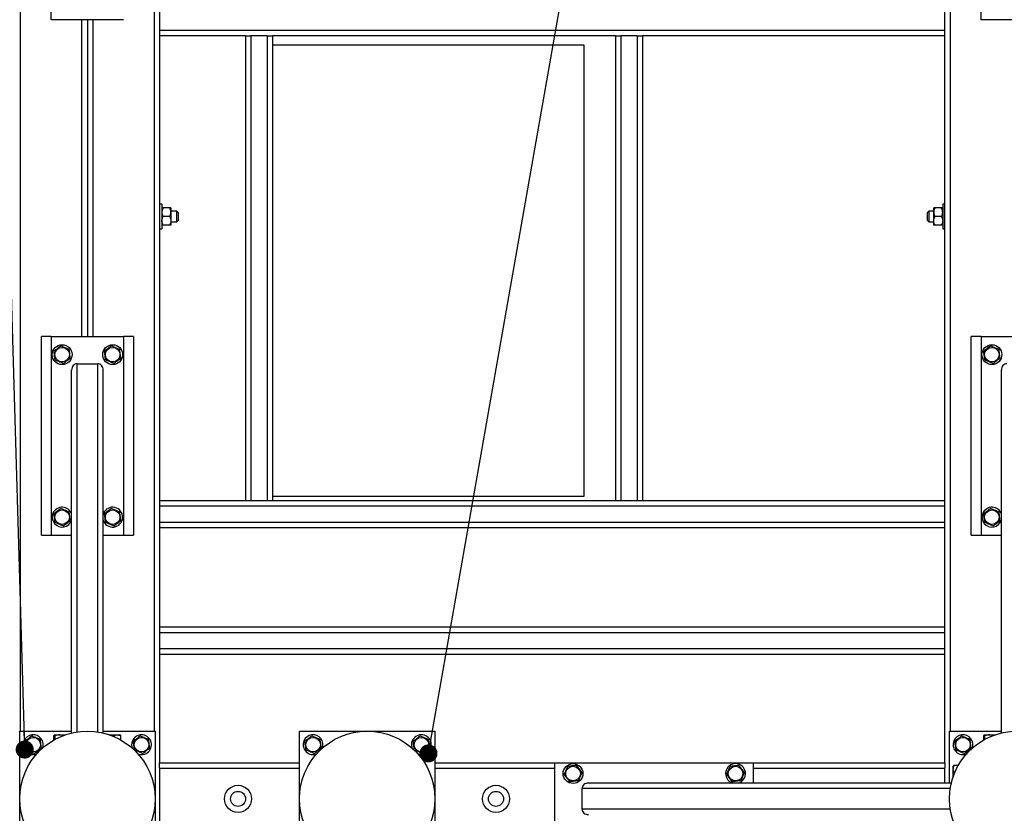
# Model space of a CAD drawing. Header units: millimetres. Extents: x 5 to 589, y 5 to 415.
# Tile 26 of 106: x 86 to 140, y 326 to 369. Entities that reach past the tile are written whole.
import ezdxf

# ---------------------------------------------------------------- set-up
doc = ezdxf.new("R2010")
doc.units = ezdxf.units.MM
doc.layers.add('NOTES', color=6, linetype='Continuous')
doc.layers.add('TRAIT-FORT', color=4, linetype='Continuous', lineweight=25)
doc.dimstyles.new('SLDDIMSTYLE3', dxfattribs={"dimtxt": 0.18, "dimasz": 1, "dimexe": 0, "dimexo": 0.0625, "dimgap": 0, "dimtad": 0, "dimtih": 1, "dimtoh": 1, "dimdec": 0, "dimrnd": 1e-09, "dimzin": 0, "dimdsep": 46, "dimtxsty": 'Standard', "dimblk1": 'DOT', "dimblk2": 'DOT', "dimsah": 1, "dimcen": 0.09, "dimadec": 0, "dimazin": 0, "dimtfac": 1, "dimtdec": 0, "dimtofl": 0, "dimtmove": 0, "dimatfit": 3, "dimldrblk": 'DOT', "dimfxl": 1, "dimfrac": 2, "dimtolj": 1, "dimtzin": 0, "dimarcsym": 0})

# ---------------------------------------------------------------- blocks, each defined once
blk = doc.blocks.new('_DOT')
at = {"color": 0, "linetype": 'ByBlock', "lineweight": -2}
blk.add_line((-0.5, 0), (-1, 0), dxfattribs=at)
at = {"color": 0, "linetype": 'ByBlock', "const_width": 0.5}
blk.add_lwpolyline([(-0.25, 0, 1), (0.25, 0, 1)], format="xyb", close=True, dxfattribs=at)

msp = doc.modelspace()

# ---------------------------------------------------------------- linework, layer by layer
at = {"layer": 'TRAIT-FORT', "color": 4, "linetype": 'Continuous', "lineweight": 25}
for p, q in [((93.52027, 393.05196), (93.52027, 328.30196)), ((137.02027, 328.30196), (137.02027, 393.05196)), ((85.82027, 330.05196), (85.82027, 391.30196)), ((93.22027, 391.30196), (93.22027, 330.05196)), ((137.32027, 330.05196), (137.32027, 391.30196)), ((87.52027, 369.45196), (87.52027, 380.45196)), ((139.02027, 369.45196), (139.02027, 380.45196)), ((91.52027, 369.45196), (87.52027, 369.45196)), ((89.22027, 351.90196), (89.22027, 369.45196)), ((89.52027, 369.45196), (89.52027, 351.90196)), ((89.82027, 369.45196), (89.82027, 351.90196)), ((143.02027, 369.45196), (139.02027, 369.45196)), ((137.02027, 368.85196), (93.52027, 368.85196)), ((98.27027, 368.55196), (93.52027, 368.55196)), ((98.27027, 368.55196), (98.27027, 342.80196)), ((98.27027, 368.55196), (98.57027, 368.55196)), ((98.57027, 368.55196), (98.57027, 342.80196)), ((99.47027, 368.55196), (98.57027, 368.55196)), ((99.47027, 368.55196), (99.47027, 342.80196)), ((99.47027, 368.55196), (99.77027, 368.55196)), ((118.77027, 368.55196), (99.77027, 368.55196)), ((99.77027, 368.55196), (99.77027, 342.80196)), ((118.77027, 368.55196), (118.77027, 342.80196)), ((118.77027, 368.55196), (119.07027, 368.55196)), ((119.07027, 368.55196), (119.07027, 342.80196)), ((119.97027, 368.55196), (119.07027, 368.55196)), ((119.97027, 368.55196), (119.97027, 342.80196)), ((119.97027, 368.55196), (120.27027, 368.55196)), ((137.02027, 368.55196), (120.27027, 368.55196)), ((120.27027, 368.55196), (120.27027, 342.80196)), ((99.77027, 368.05196), (117.02027, 368.05196)), ((117.02027, 368.05196), (117.02027, 343.05196)), ((93.64527, 359.22696), (93.52027, 359.22696)), ((93.64527, 359.22696), (93.64527, 358.48755)), ((94.07178, 359.02696), (93.71875, 359.02696)), ((94.14527, 359.02696), (94.14527, 358.78946)), ((136.39527, 358.78946), (136.39527, 359.02696)), ((136.82178, 359.02696), (136.46875, 359.02696)), ((137.02027, 359.22696), (136.89527, 359.22696)), ((136.89527, 359.22696), (136.89527, 358.48755)), ((93.64527, 358.48755), (93.64527, 357.87696)), ((94.07178, 358.55196), (93.71875, 358.55196)), ((94.47027, 358.85196), (94.14527, 358.85196)), ((94.14527, 358.78946), (94.14527, 358.31446)), ((94.14527, 358.31446), (94.14527, 358.07696)), ((94.54527, 358.77696), (94.47027, 358.85196)), ((94.47027, 358.55196), (94.47027, 358.85196)), ((94.47027, 358.25196), (94.47027, 358.55196)), ((94.47027, 358.25196), (94.54527, 358.32696)), ((94.54527, 358.77696), (94.54527, 358.55196)), ((94.54527, 358.55196), (94.54527, 358.32696)), ((136.12027, 358.85196), (136.04527, 358.77696)), ((136.04527, 358.55196), (136.04527, 358.77696)), ((136.04527, 358.32696), (136.04527, 358.55196)), ((136.04527, 358.32696), (136.12027, 358.25196)), ((136.39527, 358.85196), (136.12027, 358.85196)), ((136.12027, 358.85196), (136.12027, 358.55196)), ((136.12027, 358.55196), (136.12027, 358.25196)), ((136.39527, 358.31446), (136.39527, 358.78946)), ((136.39527, 358.07696), (136.39527, 358.31446)), ((136.82178, 358.55196), (136.46875, 358.55196)), ((136.89527, 358.48755), (136.89527, 357.87696)), ((93.52027, 357.87696), (93.64527, 357.87696)), ((94.07178, 358.07696), (93.71875, 358.07696)), ((94.14527, 358.25196), (94.47027, 358.25196)), ((136.12027, 358.25196), (136.39527, 358.25196)), ((136.82178, 358.07696), (136.46875, 358.07696)), ((136.89527, 357.87696), (137.02027, 357.87696)), ((87.52027, 351.90196), (86.97027, 351.90196)), ((86.97027, 340.90196), (86.97027, 351.90196)), ((87.52027, 351.90196), (87.52027, 340.90196)), ((87.52027, 351.90196), (91.52027, 351.90196)), ((92.07027, 351.90196), (91.52027, 351.90196)), ((91.52027, 351.90196), (91.52027, 340.90196)), ((92.07027, 351.90196), (92.07027, 340.90196)), ((139.02027, 351.90196), (138.47027, 351.90196)), ((138.47027, 340.90196), (138.47027, 351.90196)), ((139.02027, 351.90196), (139.02027, 340.90196)), ((139.02027, 351.90196), (143.02027, 351.90196)), ((88.94527, 350.40196), (90.09527, 350.40196)), ((88.94527, 330.00761), (88.94527, 350.40196)), ((90.09527, 330.00761), (90.09527, 350.40196)), ((88.64527, 329.94845), (88.64527, 350.04637)), ((90.39527, 329.94845), (90.39527, 350.04637)), ((140.14527, 329.94845), (140.14527, 350.04637)), ((117.02027, 343.05196), (99.77027, 343.05196)), ((98.27027, 342.80196), (93.52027, 342.80196)), ((137.02027, 342.50196), (93.52027, 342.50196)), ((98.57027, 342.80196), (98.27027, 342.80196)), ((99.47027, 342.80196), (98.57027, 342.80196)), ((99.77027, 342.80196), (99.47027, 342.80196)), ((118.77027, 342.80196), (99.77027, 342.80196)), ((119.07027, 342.80196), (118.77027, 342.80196)), ((119.97027, 342.80196), (119.07027, 342.80196)), ((120.27027, 342.80196), (119.97027, 342.80196)), ((137.02027, 342.80196), (120.27027, 342.80196)), ((90.41222, 342.11264), (90.39527, 342.0659)), ((137.02027, 341.60196), (93.52027, 341.60196)), ((86.97027, 340.90196), (87.52027, 340.90196)), ((87.52027, 340.90196), (88.64527, 340.90196)), ((90.39527, 340.90196), (91.52027, 340.90196)), ((91.52027, 340.90196), (92.07027, 340.90196)), ((137.02027, 341.30196), (93.52027, 341.30196)), ((138.47027, 340.90196), (139.02027, 340.90196)), ((139.02027, 340.90196), (140.14527, 340.90196)), ((137.02027, 335.80196), (93.52027, 335.80196)), ((137.02027, 335.50196), (93.52027, 335.50196)), ((137.02027, 334.60196), (93.52027, 334.60196)), ((137.02027, 334.30196), (93.52027, 334.30196)), ((85.77027, 322.55196), (85.77027, 330.05196)), ((85.77027, 330.05196), (88.64527, 330.05196)), ((90.39527, 330.05196), (93.27027, 330.05196)), ((93.27027, 330.05196), (93.27027, 322.55196)), ((101.27027, 322.55196), (101.27027, 330.05196)), ((101.27027, 330.05196), (108.77027, 330.05196)), ((108.77027, 330.05196), (108.77027, 322.55196)), ((137.27027, 327.17696), (137.27027, 330.05196)), ((137.27027, 330.05196), (140.14527, 330.05196)), ((87.66822, 329.5627), (87.66822, 329.80173)), ((87.71652, 329.85196), (87.69199, 329.8378)), ((87.71652, 329.85196), (88.31196, 329.85196)), ((87.72882, 329.59638), (87.72882, 329.80173)), ((90.72857, 329.85196), (91.32402, 329.85196)), ((90.98087, 329.75582), (90.98087, 329.80173)), ((91.34854, 329.8378), (91.32402, 329.85196)), ((91.37231, 329.5627), (91.37231, 329.80173)), ((139.16822, 329.5627), (139.16822, 329.80173)), ((139.21652, 329.85196), (139.19199, 329.8378)), ((139.21652, 329.85196), (139.81196, 329.85196)), ((139.22882, 329.59638), (139.22882, 329.80173)), ((93.52027, 328.30196), (101.27027, 328.30196)), ((93.52027, 328.00196), (93.52027, 328.30196)), ((93.52027, 328.00196), (93.52027, 324.60196)), ((93.52027, 328.00196), (101.27027, 328.00196)), ((108.77027, 328.30196), (115.42027, 328.30196)), ((108.77027, 328.00196), (115.42027, 328.00196)), ((115.42027, 324.30196), (115.42027, 328.30196)), ((115.42027, 328.30196), (126.42027, 328.30196)), ((126.42027, 327.17696), (126.42027, 328.30196)), ((126.42027, 328.30196), (137.02027, 328.30196)), ((126.42027, 328.00196), (137.02027, 328.00196)), ((137.02027, 328.30196), (137.02027, 328.00196)), ((137.02027, 327.17696), (137.02027, 328.00196)), ((137.48443, 328.13024), (137.47027, 328.10571)), ((137.47027, 327.51026), (137.47027, 328.10571)), ((137.75953, 328.15401), (137.52049, 328.15401)), ((137.56641, 327.76256), (137.52049, 327.76256)), ((116.92027, 325.72696), (116.92027, 326.87696)), ((137.31461, 326.87696), (116.92027, 326.87696)), ((137.37378, 327.17696), (117.27586, 327.17696)), ((125.20959, 327.19391), (125.25633, 327.17696)), ((137.31461, 325.72696), (116.92027, 325.72696))]:
    msp.add_line(p, q, dxfattribs=at)
for centre, radius in [((88.12027, 350.90196), 0.55), ((88.12027, 350.90196), 0.40375), ((90.92027, 350.90196), 0.55), ((90.92027, 350.90196), 0.40375), ((139.62027, 350.90196), 0.55), ((139.62027, 350.90196), 0.40375), ((88.12027, 341.90196), 0.40375), ((90.92027, 341.90196), 0.40375), ((139.62027, 341.90196), 0.40375), ((89.52027, 326.30196), 3.75), ((105.02027, 326.30196), 3.75), ((141.02027, 326.30196), 3.75), ((86.52027, 329.30196), 0.40375), ((92.52027, 329.30196), 0.40375), ((102.02027, 329.30196), 0.40375), ((108.02027, 329.30196), 0.40375), ((138.02027, 329.30196), 0.40375), ((116.42027, 327.70196), 0.55), ((116.42027, 327.70196), 0.40375), ((125.42027, 327.70196), 0.40375), ((97.86507, 326.30108), 0.75), ((97.86507, 326.30108), 0.41669), ((112.15206, 326.30108), 0.75), ((112.15206, 326.30108), 0.41669)]:
    msp.add_circle(centre, radius, dxfattribs=at)
for centre, start, end in [((88.12027, 341.90196), 157.477326, 342.658557), ((88.12027, 341.90196), 17.341443, 157.477326), ((90.92027, 341.90196), 197.341443, 157.477326), ((139.62027, 341.90196), 157.477326, 342.658557), ((139.62027, 341.90196), 17.341443, 157.477326), ((86.52027, 329.30196), 157.477326, 292.09162), ((86.52027, 329.30196), 337.120363, 157.477326), ((92.52027, 329.30196), 157.477326, 203.864103), ((92.52027, 329.30196), 246.301904, 157.477326), ((102.02027, 329.30196), 157.477326, 292.054067), ((102.02027, 329.30196), 337.200388, 157.477326), ((108.02027, 329.30196), 157.477326, 203.870991), ((108.02027, 329.30196), 246.333147, 157.477326), ((138.02027, 329.30196), 157.477326, 294.001113), ((138.02027, 329.30196), 336.496996, 157.477326), ((125.42027, 327.70196), 287.341443, 247.477326)]:
    msp.add_arc(centre, 0.55, start, end, dxfattribs=at)
for centre, major_axis, start_param, end_param in [((88.94527, 350.04637), (0, 0.35559), 0, 1.57079633), ((90.09527, 350.04637), (0, 0.35559), 4.71238898, 6.28318531), ((140.44527, 350.04637), (0, 0.35559), 0, 1.57079633), ((117.27586, 326.87696), (-0.35559, 0), 4.71238898, 6.28318531), ((117.27586, 325.72696), (-0.35559, 0), 0, 1.57079633)]:
    msp.add_ellipse(centre, major_axis=major_axis, ratio=0.84366149, start_param=start_param, end_param=end_param, dxfattribs=at)
for points, knots in [([(93.71875, 359.02696), (93.70986, 359.01088), (93.69205, 358.97863), (93.67036, 358.92778), (93.65409, 358.87462), (93.64624, 358.82798), (93.64552, 358.79941), (93.64527, 358.78946)], [0, 0, 0, 0, 0.21551689, 0.43222603, 0.65445729, 0.87968778, 1, 1, 1, 1]), ([(93.71875, 359.02696), (93.71109, 359.02696), (93.69574, 359.02696), (93.67753, 359.02696), (93.66333, 359.02696), (93.65325, 359.02696), (93.64655, 359.02696), (93.64569, 359.02696), (93.64527, 359.02696)], [0, 0, 0, 0, 0.18482945, 0.3703669, 0.5252225, 0.68091173, 0.83977606, 1, 1, 1, 1]), ([(94.14527, 358.78946), (94.14422, 358.81011), (94.1421, 358.85185), (94.12572, 358.91259), (94.10234, 358.97133), (94.082, 359.00836), (94.07178, 359.02696)], [0, 0, 0, 0, 0.24957627, 0.50436073, 0.75104521, 1, 1, 1, 1]), ([(94.14527, 359.02696), (94.14487, 359.02696), (94.14407, 359.02696), (94.13764, 359.02696), (94.1276, 359.02696), (94.11321, 359.02696), (94.09482, 359.02696), (94.07947, 359.02696), (94.07178, 359.02696)], [0, 0, 0, 0, 0.15439072, 0.31007787, 0.46935595, 0.62963384, 0.81441215, 1, 1, 1, 1]), ([(136.46875, 359.02696), (136.45986, 359.01088), (136.44205, 358.97863), (136.42036, 358.92778), (136.40409, 358.87462), (136.39624, 358.82798), (136.39552, 358.79941), (136.39527, 358.78946)], [0, 0, 0, 0, 0.21551689, 0.43222603, 0.65445729, 0.87968778, 1, 1, 1, 1]), ([(136.46875, 359.02696), (136.46109, 359.02696), (136.44574, 359.02696), (136.42753, 359.02696), (136.41333, 359.02696), (136.40325, 359.02696), (136.39655, 359.02696), (136.39569, 359.02696), (136.39527, 359.02696)], [0, 0, 0, 0, 0.18482945, 0.3703669, 0.5252225, 0.68091173, 0.83977606, 1, 1, 1, 1]), ([(136.89527, 358.78946), (136.89422, 358.81011), (136.8921, 358.85185), (136.87572, 358.91259), (136.85234, 358.97133), (136.832, 359.00836), (136.82178, 359.02696)], [0, 0, 0, 0, 0.24957627, 0.50436073, 0.75104521, 1, 1, 1, 1]), ([(136.89527, 359.02696), (136.89487, 359.02696), (136.89407, 359.02696), (136.88764, 359.02696), (136.8776, 359.02696), (136.86321, 359.02696), (136.84482, 359.02696), (136.82947, 359.02696), (136.82178, 359.02696)], [0, 0, 0, 0, 0.15439072, 0.31007787, 0.46935595, 0.62963384, 0.81441215, 1, 1, 1, 1]), ([(93.64527, 358.78946), (93.64631, 358.76881), (93.64843, 358.72707), (93.66481, 358.66633), (93.68819, 358.60759), (93.70853, 358.57056), (93.71875, 358.55196)], [0, 0, 0, 0, 0.24957627, 0.50436073, 0.75104521, 1, 1, 1, 1]), ([(93.64527, 358.31446), (93.64631, 358.33511), (93.64843, 358.37685), (93.66481, 358.43759), (93.68819, 358.49633), (93.70853, 358.53336), (93.71875, 358.55196)], [0, 0, 0, 0, 0.24957627, 0.50436073, 0.75104521, 1, 1, 1, 1]), ([(93.71875, 358.07696), (93.70986, 358.09304), (93.69205, 358.12529), (93.67036, 358.17614), (93.65409, 358.2293), (93.64624, 358.27594), (93.64552, 358.30451), (93.64527, 358.31446)], [0, 0, 0, 0, 0.21551689, 0.43222603, 0.65445729, 0.87968778, 1, 1, 1, 1]), ([(94.07178, 358.55196), (94.08067, 358.56804), (94.09848, 358.60029), (94.12018, 358.65114), (94.13644, 358.7043), (94.14429, 358.75094), (94.14501, 358.77951), (94.14527, 358.78946)], [0, 0, 0, 0, 0.21551689, 0.43222603, 0.65445729, 0.87968778, 1, 1, 1, 1]), ([(94.07178, 358.55196), (94.08067, 358.53588), (94.09848, 358.50363), (94.12018, 358.45278), (94.13644, 358.39962), (94.14429, 358.35298), (94.14501, 358.32441), (94.14527, 358.31446)], [0, 0, 0, 0, 0.21551689, 0.43222603, 0.65445729, 0.87968778, 1, 1, 1, 1]), ([(94.14527, 358.31446), (94.14422, 358.29381), (94.1421, 358.25207), (94.12572, 358.19133), (94.10234, 358.13259), (94.082, 358.09556), (94.07178, 358.07696)], [0, 0, 0, 0, 0.24957627, 0.50436073, 0.75104521, 1, 1, 1, 1]), ([(136.39527, 358.78946), (136.39631, 358.76881), (136.39843, 358.72707), (136.41481, 358.66633), (136.43819, 358.60759), (136.45853, 358.57056), (136.46875, 358.55196)], [0, 0, 0, 0, 0.24957627, 0.50436073, 0.75104521, 1, 1, 1, 1]), ([(136.39527, 358.31446), (136.39631, 358.33511), (136.39843, 358.37685), (136.41481, 358.43759), (136.43819, 358.49633), (136.45853, 358.53336), (136.46875, 358.55196)], [0, 0, 0, 0, 0.24957627, 0.50436073, 0.75104521, 1, 1, 1, 1]), ([(136.46875, 358.07696), (136.45986, 358.09304), (136.44205, 358.12529), (136.42036, 358.17614), (136.40409, 358.2293), (136.39624, 358.27594), (136.39552, 358.30451), (136.39527, 358.31446)], [0, 0, 0, 0, 0.21551689, 0.43222603, 0.65445729, 0.87968778, 1, 1, 1, 1]), ([(136.82178, 358.55196), (136.83067, 358.56804), (136.84848, 358.60029), (136.87018, 358.65114), (136.88644, 358.7043), (136.89429, 358.75094), (136.89501, 358.77951), (136.89527, 358.78946)], [0, 0, 0, 0, 0.21551689, 0.43222603, 0.65445729, 0.87968778, 1, 1, 1, 1]), ([(136.82178, 358.55196), (136.83067, 358.53588), (136.84848, 358.50363), (136.87018, 358.45278), (136.88644, 358.39962), (136.89429, 358.35298), (136.89501, 358.32441), (136.89527, 358.31446)], [0, 0, 0, 0, 0.21551689, 0.43222603, 0.65445729, 0.87968778, 1, 1, 1, 1]), ([(136.89527, 358.31446), (136.89422, 358.29381), (136.8921, 358.25207), (136.87572, 358.19133), (136.85234, 358.13259), (136.832, 358.09556), (136.82178, 358.07696)], [0, 0, 0, 0, 0.24957627, 0.50436073, 0.75104521, 1, 1, 1, 1]), ([(93.71875, 358.07696), (93.71109, 358.07696), (93.69574, 358.07696), (93.67753, 358.07696), (93.66333, 358.07696), (93.65325, 358.07696), (93.64655, 358.07696), (93.64569, 358.07696), (93.64527, 358.07696)], [0, 0, 0, 0, 0.18482945, 0.3703669, 0.5252225, 0.68091173, 0.83977606, 1, 1, 1, 1]), ([(94.14527, 358.07696), (94.14487, 358.07696), (94.14407, 358.07696), (94.13764, 358.07696), (94.1276, 358.07696), (94.11321, 358.07696), (94.09482, 358.07696), (94.07947, 358.07696), (94.07178, 358.07696)], [0, 0, 0, 0, 0.15439072, 0.31007787, 0.46935595, 0.62963384, 0.81441215, 1, 1, 1, 1]), ([(136.46875, 358.07696), (136.46109, 358.07696), (136.44574, 358.07696), (136.42753, 358.07696), (136.41333, 358.07696), (136.40325, 358.07696), (136.39655, 358.07696), (136.39569, 358.07696), (136.39527, 358.07696)], [0, 0, 0, 0, 0.18482945, 0.3703669, 0.5252225, 0.68091173, 0.83977606, 1, 1, 1, 1]), ([(136.89527, 358.07696), (136.89487, 358.07696), (136.89407, 358.07696), (136.88764, 358.07696), (136.8776, 358.07696), (136.86321, 358.07696), (136.84482, 358.07696), (136.82947, 358.07696), (136.82178, 358.07696)], [0, 0, 0, 0, 0.15439072, 0.31007787, 0.46935595, 0.62963384, 0.81441215, 1, 1, 1, 1]), ([(88.05966, 351.38895), (88.02569, 351.36326), (87.957, 351.31133), (87.85523, 351.23438), (87.75795, 351.16082), (87.69831, 351.11573), (87.66822, 351.09297)], [0, 0, 0, 0, 0.26460494, 0.53494775, 0.76534312, 1, 1, 1, 1]), ([(88.05966, 351.38895), (88.0989, 351.37237), (88.17822, 351.33886), (88.29574, 351.2892), (88.40808, 351.24173), (88.47696, 351.21262), (88.51171, 351.19794)], [0, 0, 0, 0, 0.264604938, 0.534947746, 0.765343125, 1, 1, 1, 1]), ([(90.85966, 351.38895), (90.82569, 351.36326), (90.757, 351.31133), (90.65523, 351.23438), (90.55795, 351.16082), (90.49831, 351.11573), (90.46822, 351.09297)], [0, 0, 0, 0, 0.26460494, 0.53494775, 0.76534312, 1, 1, 1, 1]), ([(90.85966, 351.38895), (90.8989, 351.37237), (90.97822, 351.33886), (91.09574, 351.2892), (91.20808, 351.24173), (91.27696, 351.21262), (91.31171, 351.19794)], [0, 0, 0, 0, 0.264604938, 0.534947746, 0.765343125, 1, 1, 1, 1]), ([(139.55966, 351.38895), (139.52569, 351.36326), (139.457, 351.31133), (139.35523, 351.23438), (139.25795, 351.16082), (139.19831, 351.11573), (139.16822, 351.09297)], [0, 0, 0, 0, 0.26460494, 0.53494775, 0.76534312, 1, 1, 1, 1]), ([(139.55966, 351.38895), (139.5989, 351.37237), (139.67822, 351.33886), (139.79574, 351.2892), (139.90808, 351.24173), (139.97696, 351.21262), (140.01171, 351.19794)], [0, 0, 0, 0, 0.264604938, 0.534947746, 0.765343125, 1, 1, 1, 1]), ([(87.72882, 350.60598), (87.72111, 350.66794), (87.70836, 350.77041), (87.68986, 350.91904), (87.67742, 351.01904), (87.67026, 351.07655), (87.66822, 351.09297)], [0, 0, 0, 0, 0.38554949, 0.63764185, 0.89654625, 1, 1, 1, 1]), ([(88.18087, 350.41497), (88.21484, 350.44066), (88.28353, 350.49259), (88.3853, 350.56954), (88.48258, 350.6431), (88.54222, 350.68819), (88.57231, 350.71095)], [0, 0, 0, 0, 0.26460494, 0.53494775, 0.76534313, 1, 1, 1, 1]), ([(88.57231, 350.71095), (88.5646, 350.77291), (88.55185, 350.87538), (88.53335, 351.02401), (88.52091, 351.12401), (88.51375, 351.18152), (88.51171, 351.19794)], [0, 0, 0, 0, 0.38554949, 0.63764185, 0.89654625, 1, 1, 1, 1]), ([(90.52882, 350.60598), (90.52111, 350.66794), (90.50836, 350.77041), (90.48986, 350.91904), (90.47742, 351.01904), (90.47026, 351.07655), (90.46822, 351.09297)], [0, 0, 0, 0, 0.38554949, 0.63764185, 0.89654625, 1, 1, 1, 1]), ([(90.98087, 350.41497), (91.01484, 350.44066), (91.08353, 350.49259), (91.1853, 350.56954), (91.28258, 350.6431), (91.34222, 350.68819), (91.37231, 350.71095)], [0, 0, 0, 0, 0.26460494, 0.53494775, 0.76534313, 1, 1, 1, 1]), ([(91.37231, 350.71095), (91.3646, 350.77291), (91.35185, 350.87538), (91.33335, 351.02401), (91.32091, 351.12401), (91.31375, 351.18152), (91.31171, 351.19794)], [0, 0, 0, 0, 0.38554949, 0.63764185, 0.89654625, 1, 1, 1, 1]), ([(139.22882, 350.60598), (139.22111, 350.66794), (139.20836, 350.77041), (139.18986, 350.91904), (139.17742, 351.01904), (139.17026, 351.07655), (139.16822, 351.09297)], [0, 0, 0, 0, 0.38554949, 0.63764185, 0.89654625, 1, 1, 1, 1]), ([(139.68087, 350.41497), (139.71484, 350.44066), (139.78353, 350.49259), (139.8853, 350.56954), (139.98258, 350.6431), (140.04222, 350.68819), (140.07231, 350.71095)], [0, 0, 0, 0, 0.26460494, 0.53494775, 0.76534313, 1, 1, 1, 1]), ([(140.07231, 350.71095), (140.0646, 350.77291), (140.05185, 350.87538), (140.03335, 351.02401), (140.02091, 351.12401), (140.01375, 351.18152), (140.01171, 351.19794)], [0, 0, 0, 0, 0.38554949, 0.63764185, 0.89654625, 1, 1, 1, 1]), ([(88.18087, 350.41497), (88.14164, 350.43155), (88.06231, 350.46506), (87.94479, 350.51472), (87.83245, 350.56219), (87.76357, 350.5913), (87.72882, 350.60598)], [0, 0, 0, 0, 0.26460494, 0.53494775, 0.76534313, 1, 1, 1, 1]), ([(90.98087, 350.41497), (90.94164, 350.43155), (90.86231, 350.46506), (90.74479, 350.51472), (90.63245, 350.56219), (90.56357, 350.5913), (90.52882, 350.60598)], [0, 0, 0, 0, 0.26460494, 0.53494775, 0.76534313, 1, 1, 1, 1]), ([(139.68087, 350.41497), (139.64164, 350.43155), (139.56231, 350.46506), (139.44479, 350.51472), (139.33245, 350.56219), (139.26357, 350.5913), (139.22882, 350.60598)], [0, 0, 0, 0, 0.26460494, 0.53494775, 0.76534313, 1, 1, 1, 1]), ([(88.05966, 342.38895), (88.02569, 342.36326), (87.957, 342.31133), (87.85523, 342.23438), (87.75795, 342.16082), (87.69831, 342.11573), (87.66822, 342.09297)], [0, 0, 0, 0, 0.26460494, 0.53494775, 0.76534312, 1, 1, 1, 1]), ([(87.72882, 341.60598), (87.72111, 341.66794), (87.70836, 341.77041), (87.68986, 341.91904), (87.67742, 342.01904), (87.67026, 342.07655), (87.66822, 342.09297)], [0, 0, 0, 0, 0.38554949, 0.63764185, 0.89654625, 1, 1, 1, 1]), ([(88.05966, 342.38895), (88.0989, 342.37237), (88.17822, 342.33886), (88.29574, 342.2892), (88.40808, 342.24173), (88.47696, 342.21262), (88.51171, 342.19794)], [0, 0, 0, 0, 0.264604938, 0.534947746, 0.765343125, 1, 1, 1, 1]), ([(88.57231, 341.71095), (88.5646, 341.77291), (88.55185, 341.87538), (88.53335, 342.02401), (88.52091, 342.12401), (88.51375, 342.18152), (88.51171, 342.19794)], [0, 0, 0, 0, 0.38554949, 0.63764185, 0.89654625, 1, 1, 1, 1]), ([(90.85966, 342.38895), (90.82569, 342.36326), (90.757, 342.31133), (90.65523, 342.23438), (90.55795, 342.16082), (90.49831, 342.11573), (90.46822, 342.09297)], [0, 0, 0, 0, 0.26460494, 0.53494775, 0.76534312, 1, 1, 1, 1]), ([(90.52882, 341.60598), (90.52111, 341.66794), (90.50836, 341.77041), (90.48986, 341.91904), (90.47742, 342.01904), (90.47026, 342.07655), (90.46822, 342.09297)], [0, 0, 0, 0, 0.38554949, 0.63764185, 0.89654625, 1, 1, 1, 1]), ([(90.85966, 342.38895), (90.8989, 342.37237), (90.97822, 342.33886), (91.09574, 342.2892), (91.20808, 342.24173), (91.27696, 342.21262), (91.31171, 342.19794)], [0, 0, 0, 0, 0.264604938, 0.534947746, 0.765343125, 1, 1, 1, 1]), ([(91.37231, 341.71095), (91.3646, 341.77291), (91.35185, 341.87538), (91.33335, 342.02401), (91.32091, 342.12401), (91.31375, 342.18152), (91.31171, 342.19794)], [0, 0, 0, 0, 0.38554949, 0.63764185, 0.89654625, 1, 1, 1, 1]), ([(139.55966, 342.38895), (139.52569, 342.36326), (139.457, 342.31133), (139.35523, 342.23438), (139.25795, 342.16082), (139.19831, 342.11573), (139.16822, 342.09297)], [0, 0, 0, 0, 0.26460494, 0.53494775, 0.76534312, 1, 1, 1, 1]), ([(139.22882, 341.60598), (139.22111, 341.66794), (139.20836, 341.77041), (139.18986, 341.91904), (139.17742, 342.01904), (139.17026, 342.07655), (139.16822, 342.09297)], [0, 0, 0, 0, 0.38554949, 0.63764185, 0.89654625, 1, 1, 1, 1]), ([(139.55966, 342.38895), (139.5989, 342.37237), (139.67822, 342.33886), (139.79574, 342.2892), (139.90808, 342.24173), (139.97696, 342.21262), (140.01171, 342.19794)], [0, 0, 0, 0, 0.264604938, 0.534947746, 0.765343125, 1, 1, 1, 1]), ([(140.07231, 341.71095), (140.0646, 341.77291), (140.05185, 341.87538), (140.03335, 342.02401), (140.02091, 342.12401), (140.01375, 342.18152), (140.01171, 342.19794)], [0, 0, 0, 0, 0.38554949, 0.63764185, 0.89654625, 1, 1, 1, 1]), ([(88.18087, 341.41497), (88.14164, 341.43155), (88.06231, 341.46506), (87.94479, 341.51472), (87.83245, 341.56219), (87.76357, 341.5913), (87.72882, 341.60598)], [0, 0, 0, 0, 0.26460494, 0.53494775, 0.76534313, 1, 1, 1, 1]), ([(88.18087, 341.41497), (88.21484, 341.44066), (88.28353, 341.49259), (88.3853, 341.56954), (88.48258, 341.6431), (88.54222, 341.68819), (88.57231, 341.71095)], [0, 0, 0, 0, 0.26460494, 0.53494775, 0.76534313, 1, 1, 1, 1]), ([(90.98087, 341.41497), (90.94164, 341.43155), (90.86231, 341.46506), (90.74479, 341.51472), (90.63245, 341.56219), (90.56357, 341.5913), (90.52882, 341.60598)], [0, 0, 0, 0, 0.26460494, 0.53494775, 0.76534313, 1, 1, 1, 1]), ([(90.98087, 341.41497), (91.01484, 341.44066), (91.08353, 341.49259), (91.1853, 341.56954), (91.28258, 341.6431), (91.34222, 341.68819), (91.37231, 341.71095)], [0, 0, 0, 0, 0.26460494, 0.53494775, 0.76534313, 1, 1, 1, 1]), ([(139.68087, 341.41497), (139.64164, 341.43155), (139.56231, 341.46506), (139.44479, 341.51472), (139.33245, 341.56219), (139.26357, 341.5913), (139.22882, 341.60598)], [0, 0, 0, 0, 0.26460494, 0.53494775, 0.76534313, 1, 1, 1, 1]), ([(139.68087, 341.41497), (139.71484, 341.44066), (139.78353, 341.49259), (139.8853, 341.56954), (139.98258, 341.6431), (140.04222, 341.68819), (140.07231, 341.71095)], [0, 0, 0, 0, 0.26460494, 0.53494775, 0.76534313, 1, 1, 1, 1]), ([(86.45966, 329.78895), (86.42569, 329.76326), (86.357, 329.71133), (86.25523, 329.63438), (86.15795, 329.56082), (86.09831, 329.51573), (86.06822, 329.49297)], [0, 0, 0, 0, 0.26460494, 0.53494775, 0.76534312, 1, 1, 1, 1]), ([(86.12882, 329.00598), (86.12111, 329.06794), (86.10836, 329.17041), (86.08986, 329.31904), (86.07742, 329.41904), (86.07026, 329.47655), (86.06822, 329.49297)], [0, 0, 0, 0, 0.38554949, 0.63764185, 0.89654625, 1, 1, 1, 1]), ([(86.45966, 329.78895), (86.4989, 329.77237), (86.57822, 329.73886), (86.69574, 329.6892), (86.80808, 329.64173), (86.87696, 329.61262), (86.91171, 329.59794)], [0, 0, 0, 0, 0.264604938, 0.534947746, 0.765343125, 1, 1, 1, 1]), ([(86.97231, 329.11095), (86.9646, 329.17291), (86.95185, 329.27538), (86.93335, 329.42401), (86.92091, 329.52401), (86.91375, 329.58152), (86.91171, 329.59794)], [0, 0, 0, 0, 0.38554949, 0.63764185, 0.89654625, 1, 1, 1, 1]), ([(87.72882, 329.80173), (87.72111, 329.81692), (87.70836, 329.84204), (87.68986, 329.83971), (87.67742, 329.82226), (87.67026, 329.80629), (87.66822, 329.80173)], [0, 0, 0, 0, 0.38554949, 0.63764185, 0.89654625, 1, 1, 1, 1]), ([(88.18087, 329.80173), (88.14164, 329.8127), (88.06231, 329.83486), (87.94479, 329.84297), (87.83245, 329.83107), (87.76357, 329.81157), (87.72882, 329.80173)], [0, 0, 0, 0, 0.26460494, 0.53494775, 0.76534313, 1, 1, 1, 1]), ([(90.98087, 329.80173), (90.94163, 329.81301), (90.86241, 329.83579), (90.78049, 329.83823), (90.73916, 329.83946)], [0, 0, 0, 0, 0.49541808, 1, 1, 1, 1]), ([(90.98087, 329.80173), (91.01484, 329.8127), (91.08353, 329.83486), (91.1853, 329.84297), (91.28258, 329.83107), (91.34222, 329.81157), (91.37231, 329.80173)], [0, 0, 0, 0, 0.26460494, 0.53494775, 0.76534313, 1, 1, 1, 1]), ([(91.37231, 329.80173), (91.36462, 329.81973), (91.35675, 329.83814), (91.34867, 329.83748), (91.34849, 329.83747)], [0, 0, 0, 0, 0.9774919, 1, 1, 1, 1]), ([(92.45966, 329.78895), (92.42569, 329.76326), (92.357, 329.71133), (92.25523, 329.63438), (92.15795, 329.56082), (92.09831, 329.51573), (92.06822, 329.49297)], [0, 0, 0, 0, 0.26460494, 0.53494775, 0.76534312, 1, 1, 1, 1]), ([(92.12882, 329.00598), (92.12111, 329.06794), (92.10836, 329.17041), (92.08986, 329.31904), (92.07742, 329.41904), (92.07026, 329.47655), (92.06822, 329.49297)], [0, 0, 0, 0, 0.38554949, 0.63764185, 0.89654625, 1, 1, 1, 1]), ([(92.45966, 329.78895), (92.4989, 329.77237), (92.57822, 329.73886), (92.69574, 329.6892), (92.80808, 329.64173), (92.87696, 329.61262), (92.91171, 329.59794)], [0, 0, 0, 0, 0.264604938, 0.534947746, 0.765343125, 1, 1, 1, 1]), ([(92.97231, 329.11095), (92.9646, 329.17291), (92.95185, 329.27538), (92.93335, 329.42401), (92.92091, 329.52401), (92.91375, 329.58152), (92.91171, 329.59794)], [0, 0, 0, 0, 0.38554949, 0.63764185, 0.89654625, 1, 1, 1, 1]), ([(101.95966, 329.78895), (101.92569, 329.76326), (101.857, 329.71133), (101.75523, 329.63438), (101.65795, 329.56082), (101.59831, 329.51573), (101.56822, 329.49297)], [0, 0, 0, 0, 0.26460494, 0.53494775, 0.76534312, 1, 1, 1, 1]), ([(101.62882, 329.00598), (101.62111, 329.06794), (101.60836, 329.17041), (101.58986, 329.31904), (101.57742, 329.41904), (101.57026, 329.47655), (101.56822, 329.49297)], [0, 0, 0, 0, 0.38554949, 0.63764185, 0.89654625, 1, 1, 1, 1]), ([(101.95966, 329.78895), (101.9989, 329.77237), (102.07822, 329.73886), (102.19574, 329.6892), (102.30808, 329.64173), (102.37696, 329.61262), (102.41171, 329.59794)], [0, 0, 0, 0, 0.264604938, 0.534947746, 0.765343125, 1, 1, 1, 1]), ([(102.47231, 329.11095), (102.4646, 329.17291), (102.45185, 329.27538), (102.43335, 329.42401), (102.42091, 329.52401), (102.41375, 329.58152), (102.41171, 329.59794)], [0, 0, 0, 0, 0.38554949, 0.63764185, 0.89654625, 1, 1, 1, 1]), ([(107.95966, 329.78895), (107.92569, 329.76326), (107.857, 329.71133), (107.75523, 329.63438), (107.65795, 329.56082), (107.59831, 329.51573), (107.56822, 329.49297)], [0, 0, 0, 0, 0.26460494, 0.53494775, 0.76534312, 1, 1, 1, 1]), ([(107.62882, 329.00598), (107.62111, 329.06794), (107.60836, 329.17041), (107.58986, 329.31904), (107.57742, 329.41904), (107.57026, 329.47655), (107.56822, 329.49297)], [0, 0, 0, 0, 0.38554949, 0.63764185, 0.89654625, 1, 1, 1, 1]), ([(107.95966, 329.78895), (107.9989, 329.77237), (108.07822, 329.73886), (108.19574, 329.6892), (108.30808, 329.64173), (108.37696, 329.61262), (108.41171, 329.59794)], [0, 0, 0, 0, 0.264604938, 0.534947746, 0.765343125, 1, 1, 1, 1]), ([(108.47231, 329.11095), (108.4646, 329.17291), (108.45185, 329.27538), (108.43335, 329.42401), (108.42091, 329.52401), (108.41375, 329.58152), (108.41171, 329.59794)], [0, 0, 0, 0, 0.38554949, 0.63764185, 0.89654625, 1, 1, 1, 1]), ([(137.95966, 329.78895), (137.92569, 329.76326), (137.857, 329.71133), (137.75523, 329.63438), (137.65795, 329.56082), (137.59831, 329.51573), (137.56822, 329.49297)], [0, 0, 0, 0, 0.26460494, 0.53494775, 0.76534312, 1, 1, 1, 1]), ([(137.62882, 329.00598), (137.62111, 329.06794), (137.60836, 329.17041), (137.58986, 329.31904), (137.57742, 329.41904), (137.57026, 329.47655), (137.56822, 329.49297)], [0, 0, 0, 0, 0.38554949, 0.63764185, 0.89654625, 1, 1, 1, 1]), ([(137.95966, 329.78895), (137.9989, 329.77237), (138.07822, 329.73886), (138.19574, 329.6892), (138.30808, 329.64173), (138.37696, 329.61262), (138.41171, 329.59794)], [0, 0, 0, 0, 0.264604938, 0.534947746, 0.765343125, 1, 1, 1, 1]), ([(138.47231, 329.11095), (138.4646, 329.17291), (138.45185, 329.27538), (138.43335, 329.42401), (138.42091, 329.52401), (138.41375, 329.58152), (138.41171, 329.59794)], [0, 0, 0, 0, 0.38554949, 0.63764185, 0.89654625, 1, 1, 1, 1]), ([(139.22882, 329.80173), (139.22111, 329.81692), (139.20836, 329.84204), (139.18986, 329.83971), (139.17742, 329.82226), (139.17026, 329.80629), (139.16822, 329.80173)], [0, 0, 0, 0, 0.38554949, 0.63764185, 0.89654625, 1, 1, 1, 1]), ([(139.68087, 329.80173), (139.64164, 329.8127), (139.56231, 329.83486), (139.44479, 329.84297), (139.33245, 329.83107), (139.26357, 329.81157), (139.22882, 329.80173)], [0, 0, 0, 0, 0.26460494, 0.53494775, 0.76534313, 1, 1, 1, 1]), ([(86.58087, 328.81497), (86.54164, 328.83155), (86.46231, 328.86506), (86.34479, 328.91472), (86.23245, 328.96219), (86.16357, 328.9913), (86.12882, 329.00598)], [0, 0, 0, 0, 0.26460494, 0.53494775, 0.76534313, 1, 1, 1, 1]), ([(86.58087, 328.81497), (86.61484, 328.84066), (86.68353, 328.89259), (86.7853, 328.96954), (86.88258, 329.0431), (86.94222, 329.08819), (86.97231, 329.11095)], [0, 0, 0, 0, 0.26460494, 0.53494775, 0.76534313, 1, 1, 1, 1]), ([(92.58087, 328.81497), (92.54164, 328.83155), (92.46231, 328.86506), (92.34479, 328.91472), (92.23245, 328.96219), (92.16357, 328.9913), (92.12882, 329.00598)], [0, 0, 0, 0, 0.26460494, 0.53494775, 0.76534313, 1, 1, 1, 1]), ([(92.58087, 328.81497), (92.61484, 328.84066), (92.68353, 328.89259), (92.7853, 328.96954), (92.88258, 329.0431), (92.94222, 329.08819), (92.97231, 329.11095)], [0, 0, 0, 0, 0.26460494, 0.53494775, 0.76534313, 1, 1, 1, 1]), ([(102.08087, 328.81497), (102.04164, 328.83155), (101.96231, 328.86506), (101.84479, 328.91472), (101.73245, 328.96219), (101.66357, 328.9913), (101.62882, 329.00598)], [0, 0, 0, 0, 0.26460494, 0.53494775, 0.76534313, 1, 1, 1, 1]), ([(102.08087, 328.81497), (102.11484, 328.84066), (102.18353, 328.89259), (102.2853, 328.96954), (102.38258, 329.0431), (102.44222, 329.08819), (102.47231, 329.11095)], [0, 0, 0, 0, 0.26460494, 0.53494775, 0.76534313, 1, 1, 1, 1]), ([(108.08087, 328.81497), (108.04164, 328.83155), (107.96231, 328.86506), (107.84479, 328.91472), (107.73245, 328.96219), (107.66357, 328.9913), (107.62882, 329.00598)], [0, 0, 0, 0, 0.26460494, 0.53494775, 0.76534313, 1, 1, 1, 1]), ([(108.08087, 328.81497), (108.11484, 328.84066), (108.18353, 328.89259), (108.2853, 328.96954), (108.38258, 329.0431), (108.44222, 329.08819), (108.47231, 329.11095)], [0, 0, 0, 0, 0.26460494, 0.53494775, 0.76534313, 1, 1, 1, 1]), ([(138.08087, 328.81497), (138.04164, 328.83155), (137.96231, 328.86506), (137.84479, 328.91472), (137.73245, 328.96219), (137.66357, 328.9913), (137.62882, 329.00598)], [0, 0, 0, 0, 0.26460494, 0.53494775, 0.76534313, 1, 1, 1, 1]), ([(138.08087, 328.81497), (138.11484, 328.84066), (138.18353, 328.89259), (138.2853, 328.96954), (138.38258, 329.0431), (138.44222, 329.08819), (138.47231, 329.11095)], [0, 0, 0, 0, 0.26460494, 0.53494775, 0.76534313, 1, 1, 1, 1]), ([(115.93327, 327.64136), (115.94985, 327.68059), (115.98337, 327.75991), (116.03303, 327.87743), (116.0805, 327.98978), (116.1096, 328.05865), (116.12429, 328.0934)], [0, 0, 0, 0, 0.26460494, 0.53494775, 0.76534313, 1, 1, 1, 1]), ([(116.61128, 328.15401), (116.54932, 328.1463), (116.44684, 328.13355), (116.29821, 328.11505), (116.19822, 328.10261), (116.14071, 328.09545), (116.12429, 328.0934)], [0, 0, 0, 0, 0.38554949, 0.63764185, 0.89654625, 1, 1, 1, 1]), ([(116.90726, 327.76256), (116.88157, 327.79654), (116.82963, 327.86522), (116.75268, 327.96699), (116.67913, 328.06428), (116.63403, 328.12392), (116.61128, 328.15401)], [0, 0, 0, 0, 0.26460494, 0.53494775, 0.76534313, 1, 1, 1, 1]), ([(124.93327, 327.64136), (124.94985, 327.68059), (124.98337, 327.75991), (125.03303, 327.87743), (125.0805, 327.98978), (125.1096, 328.05865), (125.12429, 328.0934)], [0, 0, 0, 0, 0.26460494, 0.53494775, 0.76534313, 1, 1, 1, 1]), ([(125.61128, 328.15401), (125.54932, 328.1463), (125.44684, 328.13355), (125.29821, 328.11505), (125.19822, 328.10261), (125.14071, 328.09545), (125.12429, 328.0934)], [0, 0, 0, 0, 0.38554949, 0.63764185, 0.89654625, 1, 1, 1, 1]), ([(125.90726, 327.76256), (125.88157, 327.79654), (125.82963, 327.86522), (125.75268, 327.96699), (125.67913, 328.06428), (125.63403, 328.12392), (125.61128, 328.15401)], [0, 0, 0, 0, 0.26460494, 0.53494775, 0.76534313, 1, 1, 1, 1]), ([(137.52049, 327.76256), (137.50953, 327.79654), (137.48736, 327.86522), (137.47926, 327.96699), (137.49116, 328.06428), (137.51066, 328.12392), (137.52049, 328.15401)], [0, 0, 0, 0, 0.26460494, 0.53494775, 0.76534313, 1, 1, 1, 1]), ([(137.52049, 328.15401), (137.5025, 328.14632), (137.48408, 328.13845), (137.48474, 328.13037), (137.48476, 328.13018)], [0, 0, 0, 0, 0.9774919, 1, 1, 1, 1]), ([(115.93327, 327.64136), (115.95896, 327.60738), (116.0109, 327.5387), (116.08785, 327.43693), (116.1614, 327.33964), (116.2065, 327.28), (116.22925, 327.24991)], [0, 0, 0, 0, 0.26460494, 0.53494775, 0.76534312, 1, 1, 1, 1]), ([(116.71625, 327.31052), (116.65429, 327.3028), (116.55181, 327.29005), (116.40318, 327.27156), (116.30319, 327.25911), (116.24567, 327.25195), (116.22925, 327.24991)], [0, 0, 0, 0, 0.385549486, 0.637641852, 0.896546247, 1, 1, 1, 1]), ([(116.90726, 327.76256), (116.89068, 327.72333), (116.85716, 327.64401), (116.8075, 327.52649), (116.76003, 327.41414), (116.73093, 327.34527), (116.71625, 327.31052)], [0, 0, 0, 0, 0.26460494, 0.53494775, 0.76534313, 1, 1, 1, 1]), ([(124.93327, 327.64136), (124.95896, 327.60738), (125.0109, 327.5387), (125.08785, 327.43693), (125.1614, 327.33964), (125.2065, 327.28), (125.22925, 327.24991)], [0, 0, 0, 0, 0.26460494, 0.53494775, 0.76534312, 1, 1, 1, 1]), ([(125.71625, 327.31052), (125.65429, 327.3028), (125.55181, 327.29005), (125.40318, 327.27156), (125.30319, 327.25911), (125.24567, 327.25195), (125.22925, 327.24991)], [0, 0, 0, 0, 0.385549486, 0.637641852, 0.896546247, 1, 1, 1, 1]), ([(125.90726, 327.76256), (125.89068, 327.72333), (125.85716, 327.64401), (125.8075, 327.52649), (125.76003, 327.41414), (125.73093, 327.34527), (125.71625, 327.31052)], [0, 0, 0, 0, 0.26460494, 0.53494775, 0.76534313, 1, 1, 1, 1]), ([(137.52049, 327.76256), (137.50921, 327.72332), (137.48644, 327.64411), (137.484, 327.56219), (137.48277, 327.52085)], [0, 0, 0, 0, 0.49541808, 1, 1, 1, 1])]:
    msp.add_open_spline(points, degree=3, knots=knots, dxfattribs=at)

# ---------------------------------------------------------------- leaders
at = {"layer": 'NOTES', "color": 211}
for points in [[(86.04774, 329.03277), (83.96112, 401.0851)], [(108.41156, 328.81951), (121.14216, 401.0851)]]:
    msp.add_leader(points, dimstyle='SLDDIMSTYLE3', dxfattribs=at)

doc.saveas('drawing.dxf')
